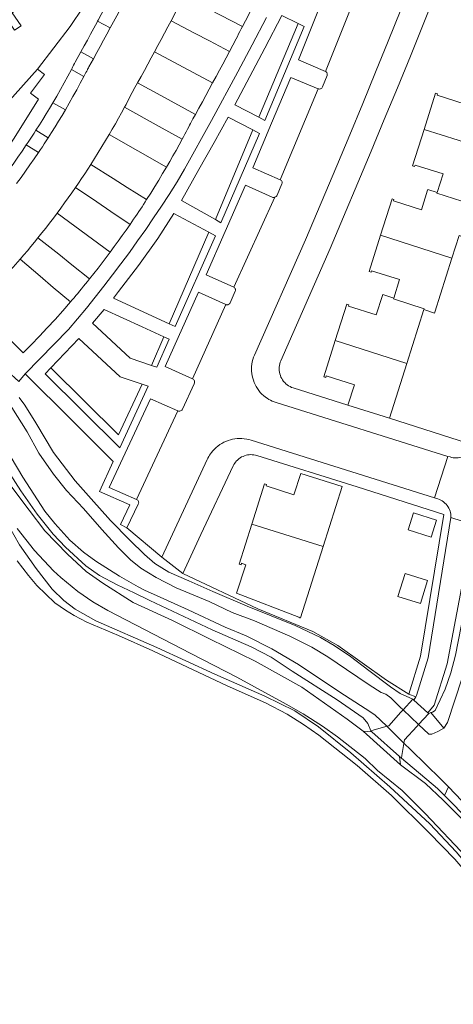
# Model space of a CAD drawing. Header units: metres. Extents: x 89888 to 94270, y 464165 to 468904.
# Tile 155 of 256: x 93547 to 93613, y 465797 to 465948. Entities that reach past the tile are written whole.
import ezdxf

# ---------------------------------------------------------------- set-up
doc = ezdxf.new("R2010")
doc.units = ezdxf.units.M
for name, color, linetype, lineweight in [('B_BEBOUWINGSGRENS_0', 251, 'CONTINUOUS', 13), ('B_TUSSENMUUR_0', 251, 'CONTINUOUS', 13), ('K_KUNSTWERKGRENS_1', 251, 'CONTINUOUS', 13), ('T_CULTUURGRENS_0', 251, 'CONTINUOUS', 13), ('T_HEK_LIJN_0', 251, 'CONTINUOUS', 13), ('V_WEGGRENS_0', 251, 'CONTINUOUS', 13), ('W_WATERGRENS_0', 251, 'CONTINUOUS', 13)]:
    doc.layers.add(name, color=color, linetype=linetype, lineweight=lineweight)

msp = doc.modelspace()

# ---------------------------------------------------------------- linework, layer by layer
at = {"layer": 'B_BEBOUWINGSGRENS_0'}
for p, q in [((93608.67, 465903.15), (93606.05, 465894.89)), ((93606.05, 465894.89), (93603.4, 465886.5)), ((93603.4, 465886.5), (93597.03, 465888.51)), ((93607.07, 465872.01), (93606.25, 465869.42)), ((93609.22, 465861.64), (93605.77, 465862.72))]:
    msp.add_line(p, q, dxfattribs=at)
for points in [[(93550.55, 465953.4), (93548.42, 465950.87), (93545.61, 465948.6), (93546.96, 465946.63), (93545.98, 465945.95), (93544.68, 465947.85)], [(93558.69, 465947.33), (93558.77, 465947.49), (93559.26, 465948.39), (93559.74, 465949.3), (93560.23, 465950.2), (93560.71, 465951.11), (93561.19, 465952.01)], [(93563.13, 465950.99), (93562.63, 465950.05), (93562.13, 465949.11), (93561.63, 465948.17), (93561.12, 465947.23), (93560.62, 465946.3)], [(93569.94, 465947.41), (93570.34, 465948.16), (93570.74, 465948.92), (93571.13, 465949.67), (93571.53, 465950.43), (93571.92, 465951.18)], [(93583.12, 465950.86), (93582.68, 465950), (93582.23, 465949.13), (93581.79, 465948.26), (93581.34, 465947.4), (93580.89, 465946.53)], [(93556.13, 465942.64), (93556.63, 465943.55), (93557.12, 465944.45), (93557.62, 465945.36), (93558.11, 465946.27), (93558.6, 465947.17), (93558.69, 465947.33)], [(93560.62, 465946.3), (93560.11, 465945.35), (93559.6, 465944.41), (93559.08, 465943.47), (93558.57, 465942.53), (93558.05, 465941.59)], [(93567.4, 465942.66), (93567.92, 465943.61), (93568.43, 465944.56), (93568.93, 465945.51), (93569.44, 465946.46), (93569.94, 465947.41)], [(93580.89, 465946.53), (93580.69, 465946.15), (93580.49, 465945.77), (93580.29, 465945.38), (93580.09, 465945), (93579.89, 465944.62), (93579.38, 465943.66), (93578.88, 465942.71)], [(93554.67, 465939.93), (93554.79, 465940.16), (93554.91, 465940.38), (93555.02, 465940.61), (93555.14, 465940.84), (93555.26, 465941.07), (93556.13, 465942.64)], [(93564.81, 465937.91), (93565.34, 465938.86), (93565.85, 465939.81), (93566.37, 465940.76), (93566.89, 465941.71), (93567.4, 465942.66)], [(93578.88, 465942.71), (93578.37, 465941.74), (93577.86, 465940.78), (93577.34, 465939.82), (93576.83, 465938.85), (93576.31, 465937.89)], [(93558.05, 465941.59), (93557.71, 465940.98), (93557.37, 465940.36), (93557.28, 465940.2), (93557.19, 465940.03), (93557.16, 465939.97), (93557.13, 465939.91), (93557.02, 465939.7), (93556.91, 465939.5), (93556.81, 465939.29), (93556.7, 465939.09), (93556.59, 465938.88)], [(93551.85, 465934.84), (93552.43, 465935.85), (93553.01, 465936.86), (93553.57, 465937.88), (93554.12, 465938.9), (93554.67, 465939.93)], [(93556.59, 465938.88), (93556.04, 465937.85), (93555.49, 465936.82), (93554.92, 465935.8), (93554.34, 465934.78), (93553.75, 465933.77)], [(93562.8, 465934.15), (93563.04, 465934.6), (93563.28, 465935.05), (93563.52, 465935.51), (93563.75, 465935.96), (93563.99, 465936.41), (93564.4, 465937.16), (93564.81, 465937.91)], [(93576.31, 465937.89), (93575.79, 465936.93), (93575.26, 465935.96), (93574.74, 465935), (93574.21, 465934.04), (93573.68, 465933.07)], [(93608.69, 465930.74), (93610.45, 465936.31), (93610.75, 465936.21), (93610.68, 465936.01), (93614.96, 465934.65), (93615.9, 465937.63), (93615.95, 465937.78), (93617.15, 465937.4)], [(93549.25, 465930.62), (93549.78, 465931.46), (93550.31, 465932.3), (93550.83, 465933.14), (93551.34, 465933.99), (93551.85, 465934.84)], [(93560.46, 465929.97), (93560.94, 465930.8), (93561.41, 465931.64), (93561.88, 465932.47), (93562.34, 465933.31), (93562.8, 465934.15)], [(93553.75, 465933.77), (93553.24, 465932.9), (93552.71, 465932.03), (93552.18, 465931.17), (93551.65, 465930.31), (93551.1, 465929.46)], [(93573.68, 465933.07), (93573.29, 465932.36), (93572.9, 465931.66), (93572.78, 465931.42), (93572.65, 465931.17), (93572.45, 465930.79), (93572.25, 465930.41), (93572.04, 465930.02), (93571.84, 465929.64), (93571.64, 465929.26)], [(93547.77, 465928.38), (93548.07, 465928.82), (93548.37, 465929.27), (93548.66, 465929.72), (93548.95, 465930.17), (93549.25, 465930.62)], [(93557.63, 465925.37), (93558.21, 465926.28), (93558.78, 465927.2), (93559.35, 465928.12), (93559.9, 465929.04), (93560.46, 465929.97)], [(93610.7, 465921.12), (93611.59, 465923.94), (93607.31, 465925.3), (93607.24, 465925.08), (93606.93, 465925.18), (93608.69, 465930.74)], [(93544.51, 465923.78), (93545.18, 465924.69), (93545.84, 465925.6), (93546.49, 465926.52), (93547.13, 465927.45), (93547.77, 465928.38)], [(93551.1, 465929.46), (93550.81, 465929.01), (93550.52, 465928.56), (93550.23, 465928.11), (93549.93, 465927.67), (93549.63, 465927.22)], [(93571.64, 465929.26), (93571.17, 465928.4), (93570.7, 465927.55), (93570.22, 465926.7), (93569.74, 465925.85), (93569.25, 465925)], [(93549.63, 465927.22), (93548.98, 465926.26), (93548.31, 465925.31), (93547.64, 465924.36), (93546.96, 465923.41), (93546.26, 465922.48)], [(93555.29, 465921.85), (93555.76, 465922.55), (93556.24, 465923.25), (93556.71, 465923.95), (93557.17, 465924.66), (93557.63, 465925.37)], [(93569.25, 465925), (93568.65, 465923.99), (93568.05, 465922.99), (93567.44, 465921.99), (93566.82, 465921), (93566.19, 465920.01)], [(93552.48, 465917.93), (93553.05, 465918.71), (93553.62, 465919.49), (93554.18, 465920.27), (93554.74, 465921.06), (93555.29, 465921.85)], [(93602.02, 465914.55), (93603.78, 465920.11), (93604.07, 465920.02), (93604.01, 465919.81), (93608.29, 465918.45), (93609.23, 465921.43), (93609.27, 465921.57), (93610.7, 465921.12)], [(93566.19, 465920.01), (93565.96, 465919.65), (93565.72, 465919.28), (93565.49, 465918.92), (93565.25, 465918.56), (93565.01, 465918.2), (93564.74, 465917.8), (93564.47, 465917.4), (93564.2, 465917), (93563.93, 465916.6), (93563.66, 465916.2)], [(93549.56, 465914.16), (93550.16, 465914.9), (93550.74, 465915.65), (93551.33, 465916.41), (93551.91, 465917.17), (93552.48, 465917.93)], [(93616.96, 465918.83), (93620.61, 465917.67), (93620.26, 465916.51), (93617.41, 465917.33), (93616.75, 465915.19), (93615.9, 465914.45), (93614.88, 465914.22), (93614.05, 465914.49), (93612.95, 465911.02)], [(93563.66, 465916.2), (93563.07, 465915.34), (93562.47, 465914.49), (93561.86, 465913.65), (93561.25, 465912.81), (93560.63, 465911.97)], [(93604.03, 465904.92), (93604.92, 465907.75), (93600.64, 465909.1), (93600.57, 465908.89), (93600.26, 465908.99), (93602.02, 465914.55)], [(93546.83, 465910.86), (93547.38, 465911.52), (93547.93, 465912.17), (93548.48, 465912.83), (93549.02, 465913.49), (93549.56, 465914.16)], [(93560.63, 465911.97), (93560.01, 465911.14), (93559.38, 465910.31), (93558.75, 465909.49), (93558.1, 465908.67), (93557.46, 465907.86)], [(93554.52, 465904.32), (93553.36, 465902.98), (93552.18, 465901.66), (93550.98, 465900.35), (93549.77, 465899.06), (93548.54, 465897.78), (93547.3, 465896.52), (93540.15, 465903.65), (93541.3, 465904.82), (93542.44, 465906), (93543.56, 465907.2), (93544.66, 465908.41), (93545.75, 465909.63), (93546.83, 465910.86)], [(93612.95, 465911.02), (93610.34, 465902.78), (93610.3, 465902.63), (93608.67, 465903.15)], [(93557.46, 465907.86), (93557.15, 465907.48), (93556.84, 465907.1), (93556.53, 465906.72), (93556.22, 465906.34), (93555.91, 465905.97), (93555.64, 465905.64), (93555.36, 465905.31), (93555.08, 465904.98), (93554.8, 465904.65), (93554.52, 465904.32)], [(93595.09, 465898.42), (93596.85, 465903.99), (93597.16, 465903.9), (93597.09, 465903.69), (93601.37, 465902.33), (93602.31, 465905.31), (93602.36, 465905.45), (93604.03, 465904.92)], [(93597.03, 465888.51), (93598.02, 465891.63), (93593.71, 465892.99), (93593.64, 465892.77), (93593.33, 465892.86), (93595.09, 465898.42)], [(93593.24, 465866.85), (93596.15, 465876.05), (93589.79, 465878.06), (93588.75, 465874.79), (93584.49, 465876.14), (93584.55, 465876.34), (93584.25, 465876.44), (93582.3, 465870.3)], [(93606.25, 465869.42), (93609.78, 465868.29), (93610.6, 465870.89), (93607.07, 465872.01)], [(93582.3, 465870.3), (93580.35, 465864.16), (93580.66, 465864.07), (93580.72, 465864.28), (93581.38, 465864.07), (93579.97, 465859.72), (93589.49, 465856.02), (93589.67, 465855.95), (93589.77, 465855.92), (93593.24, 465866.85)], [(93605.77, 465862.72), (93604.67, 465859.22), (93608.12, 465858.14), (93609.22, 465861.64)]]:
    msp.add_lwpolyline(points, dxfattribs=at)
at = {"layer": 'B_TUSSENMUUR_0'}
for p, q in [((93571.92, 465951.18), (93580.89, 465946.53)), ((93558.69, 465947.33), (93560.62, 465946.3)), ((93556.13, 465942.64), (93558.05, 465941.59)), ((93567.4, 465942.66), (93576.31, 465937.89)), ((93554.67, 465939.93), (93556.59, 465938.88)), ((93551.85, 465934.84), (93553.75, 465933.77)), ((93549.25, 465930.62), (93551.1, 465929.46)), ((93560.46, 465929.97), (93569.25, 465925)), ((93608.69, 465930.74), (93619.64, 465927.29)), ((93547.77, 465928.38), (93549.63, 465927.22)), ((93552.48, 465917.93), (93560.63, 465911.97)), ((93602.02, 465914.55), (93612.95, 465911.02)), ((93595.09, 465898.42), (93606.05, 465894.89)), ((93593.24, 465866.85), (93582.3, 465870.3))]:
    msp.add_line(p, q, dxfattribs=at)
for points in [[(93578.88, 465942.71), (93575.82, 465944.32), (93573.53, 465945.52), (93569.94, 465947.41)], [(93564.81, 465937.91), (93568.38, 465935.97), (93573.68, 465933.07)], [(93562.8, 465934.15), (93566.3, 465932.22), (93568.57, 465930.96), (93571.64, 465929.26)], [(93557.63, 465925.37), (93561.05, 465923.22), (93563.24, 465921.86), (93566.19, 465920.01)], [(93555.29, 465921.85), (93558.56, 465919.64), (93560.74, 465918.17), (93563.66, 465916.2)], [(93610.7, 465921.12), (93610.65, 465920.98), (93617, 465918.97)], [(93549.56, 465914.16), (93552.73, 465911.63), (93554.75, 465910.02), (93557.46, 465907.86)], [(93546.83, 465910.86), (93549.89, 465908.26), (93551.89, 465906.56), (93554.52, 465904.32)], [(93604.03, 465904.92), (93603.98, 465904.78), (93608.71, 465903.29), (93608.67, 465903.15)]]:
    msp.add_lwpolyline(points, dxfattribs=at)
at = {"layer": 'K_KUNSTWERKGRENS_1'}
for p, q in [((93606.94, 465843.47), (93605.47, 465841.83)), ((93607.13, 465843.29), (93606.94, 465843.47)), ((93609.27, 465841.39), (93607.13, 465843.29)), ((93607.84, 465839.58), (93609.39, 465841.28)), ((93609.39, 465841.28), (93609.27, 465841.39)), ((93607.56, 465839.28), (93607.84, 465839.58)), ((93600.7, 465838.46), (93600.52, 465838.62)), ((93600.7, 465838.46), (93604.93, 465834.66)), ((93605.22, 465834.4), (93604.93, 465834.66))]:
    msp.add_line(p, q, dxfattribs=at)
for points in [[(93605.47, 465841.83), (93605.13, 465841.46), (93603.28, 465839.4), (93602.96, 465839.31)], [(93602.96, 465839.31), (93602.84, 465839.28), (93600.88, 465838.72), (93600.52, 465838.62)], [(93605.61, 465836.72), (93605.7, 465837.24), (93607.56, 465839.28)], [(93605.22, 465834.4), (93605.3, 465834.85), (93605.6, 465836.68), (93605.61, 465836.72)]]:
    msp.add_lwpolyline(points, dxfattribs=at)
at = {"layer": 'T_CULTUURGRENS_0'}
for p, q in [((93589.4, 465946.99), (93583.37, 465932.63)), ((93590.31, 465946.54), (93584.32, 465932.13)), ((93589.4, 465946.99), (93590.31, 465946.54)), ((93584.32, 465932.13), (93583.37, 465932.63)), ((93582.45, 465930.68), (93576.72, 465916.95)), ((93583.49, 465930.14), (93577.58, 465916.46)), ((93582.45, 465930.68), (93583.49, 465930.14)), ((93577.58, 465916.46), (93576.72, 465916.95)), ((93575.7, 465915.01), (93569.65, 465900.95)), ((93575.7, 465915.01), (93576.73, 465914.46)), ((93576.73, 465914.46), (93570.55, 465900.54)), ((93570.55, 465900.54), (93569.65, 465900.95)), ((93568.81, 465898.98), (93566.95, 465894.6)), ((93569.64, 465898.6), (93567.75, 465894.33)), ((93568.81, 465898.98), (93569.64, 465898.6)), ((93567.75, 465894.33), (93566.95, 465894.6)), ((93566.44, 465891.43), (93562.07, 465881.95)), ((93565.49, 465891.74), (93566.44, 465891.43)), ((93609.39, 465841.28), (93609.74, 465841.41)), ((93609.74, 465841.41), (93611.71, 465839.02)), ((93612.43, 465830.01), (93611.83, 465828.68))]:
    msp.add_line(p, q, dxfattribs=at)
for points in [[(93506.27, 465904.29), (93506.73, 465904.4), (93507.15, 465904.37), (93507.6, 465904.23), (93510.57, 465900.44), (93511.75, 465899.35), (93521.25, 465893.05), (93526.32, 465890.35), (93529.54, 465888.11), (93531.95, 465886.2), (93534.16, 465884.26), (93536.12, 465882.32), (93538.22, 465880.15), (93540.27, 465877.52), (93543.21, 465873.23), (93546.73, 465867.13), (93549.3, 465863.49), (93551.72, 465860.34), (93553.54, 465858.57), (93555.25, 465857.27), (93558.42, 465855.45), (93567.76, 465851.36), (93576.62, 465847.31), (93584.28, 465843.92)], [(93562.07, 465881.95), (93550.65, 465893.32), (93551.52, 465894.22)], [(93565.49, 465891.74), (93561.88, 465883.94), (93551.52, 465894.22)], [(93546.69, 465889.69), (93547.55, 465888.49), (93549.21, 465885.81), (93551.96, 465881.25), (93555.24, 465876.9), (93557.68, 465874.14), (93560.64, 465870.85), (93563.62, 465867.83), (93565.88, 465865.61), (93567.43, 465864.24), (93569.62, 465862.92), (93572.66, 465861.58), (93576.36, 465859.94), (93581.59, 465857.71), (93588.93, 465854.75), (93592.8, 465852.89), (93594.9, 465851.71), (93597.42, 465850), (93600.23, 465847.87), (93603.54, 465845.35), (93605.01, 465844.35), (93606.94, 465843.47)], [(93611.9, 465845.01), (93612.77, 465847.52), (93613.5, 465850.2), (93615.25, 465859.11), (93616.88, 465868.22), (93616.52, 465870.3)], [(93584.28, 465843.92), (93588.88, 465841.69), (93592.53, 465839.23), (93597.47, 465835.22), (93603.43, 465830.01), (93609.56, 465824.35), (93613.6, 465820.09), (93629.97, 465800.73), (93638.37, 465790.26), (93648.9, 465777.68), (93658.15, 465766.75), (93667.14, 465755.28), (93673.97, 465747.02), (93683.78, 465734.56), (93694.91, 465720.76), (93705.32, 465707.35), (93714.4, 465696.02), (93725.01, 465682.19), (93750.15, 465648.26), (93755.64, 465641.6)], [(93609.74, 465841.41), (93610, 465841.49), (93610.38, 465841.74), (93611.9, 465845.01)]]:
    msp.add_lwpolyline(points, dxfattribs=at)
at = {"layer": 'T_HEK_LIJN_0'}
msp.add_lwpolyline([(93518.75, 465921.68), (93523.85, 465921.45), (93526.68, 465922.03), (93532.33, 465924.4), (93533.84, 465925.23), (93539.11, 465928.81), (93540.91, 465930.43), (93549.5, 465939.98)], dxfattribs=at)
at = {"layer": 'V_WEGGRENS_0'}
for p, q in [((93593.61, 465939.61), (93598.24, 465951.27)), ((93586.67, 465923.04), (93592.46, 465936.98)), ((93579.55, 465906.57), (93585.85, 465920.37)), ((93573.23, 465892.54), (93578.31, 465903.92)), ((93562.12, 465892.83), (93565.49, 465891.74)), ((93570.99, 465887.64), (93564.66, 465874.05)), ((93612.33, 465880.67), (93610.3, 465874.29)), ((93612.81, 465871.3), (93616.25, 465870.17)), ((93563.15, 465869.73), (93568.53, 465865.22)), ((93568.53, 465865.22), (93571.74, 465862.74)), ((93602.92, 465846.36), (93606.34, 465844.21)), ((93606.34, 465844.21), (93607.44, 465843.83)), ((93607.44, 465843.83), (93607.13, 465843.29)), ((93599.36, 465838.55), (93600.7, 465838.46)), ((93599.36, 465838.55), (93605.07, 465833.38)), ((93604.93, 465834.66), (93605.07, 465833.38))]:
    msp.add_line(p, q, dxfattribs=at)
for points in [[(93586.5, 465894), (93586.5, 465894.07), (93586.51, 465894.33), (93586.54, 465894.58), (93586.59, 465894.83), (93586.66, 465895.08), (93586.76, 465895.32), (93594.28, 465912.5), (93600.57, 465927.43), (93602.6, 465932.27), (93604.6, 465937.12), (93606.59, 465941.98), (93608.55, 465946.86), (93610.49, 465951.74), (93612.41, 465956.62), (93614.31, 465961.52), (93616.18, 465966.42), (93618.04, 465971.34), (93619.87, 465976.26), (93625, 465990.13)], [(93569.25, 465972.82), (93568.71, 465971.21), (93560.48, 465955.47), (93554.48, 465946.53), (93549.5, 465939.98)], [(93593.61, 465939.61), (93589.47, 465941.42), (93591.79, 465947.3), (93594.06, 465952.96), (93598.24, 465951.27)], [(93584.54, 465947.9), (93582.37, 465943.72), (93580.16, 465939.57), (93576.11, 465932.11), (93572.01, 465924.69), (93570.86, 465922.72), (93569.65, 465920.79), (93568.47, 465918.99), (93567.27, 465917.21), (93566.05, 465915.43), (93564.81, 465913.67), (93563.55, 465911.92), (93562.27, 465910.19), (93560.98, 465908.47), (93559.66, 465906.76), (93558.33, 465905.07), (93556.98, 465903.39), (93555.61, 465901.73), (93554.22, 465900.08), (93547.6, 465893.33)], [(93583.37, 465932.63), (93579.73, 465934.55), (93584.28, 465943.21), (93586.9, 465948.22), (93589.4, 465946.99)], [(93605.13, 465949.1), (93603.2, 465944.3), (93601.26, 465939.51), (93599.29, 465934.73), (93597.31, 465929.95), (93595.31, 465925.19), (93590.52, 465913.86), (93582.71, 465896.18)], [(93549.5, 465939.98), (93550.57, 465939.18), (93548.4, 465936.33), (93549.62, 465935.41), (93545.93, 465929.42), (93541.66, 465923.25), (93537.48, 465918.21), (93534.1, 465914.57), (93535.6, 465913.16)], [(93586.67, 465923.04), (93582.48, 465924.87), (93585.31, 465931.72), (93588.27, 465938.73), (93592.46, 465936.98)], [(93592.46, 465936.98), (93592.55, 465936.96), (93592.65, 465936.95), (93592.75, 465936.96), (93592.85, 465936.98), (93592.94, 465937.03), (93593.01, 465937.1), (93593.08, 465937.17), (93593.12, 465937.26), (93593.84, 465939.04), (93593.87, 465939.13), (93593.87, 465939.23), (93593.86, 465939.32), (93593.82, 465939.41), (93593.77, 465939.49), (93593.7, 465939.56), (93593.61, 465939.61)], [(93497.67, 465932.95), (93500, 465928.25), (93504.02, 465920.15), (93510.25, 465908.3), (93512.26, 465905.81), (93514.7, 465903.11), (93517.47, 465900.7), (93531.88, 465890.48), (93535.48, 465887.64), (93539.21, 465883.68), (93542.3, 465880.23), (93548.22, 465872.4), (93550.61, 465869.24), (93554.1, 465865.66), (93556.95, 465863), (93559.5, 465861.23), (93564.12, 465858.28), (93570.14, 465855.51), (93575.93, 465852.64), (93582.8, 465849.28), (93589.95, 465845.3), (93596.93, 465840.4), (93599.36, 465838.55)], [(93576.72, 465916.95), (93571.53, 465919.88), (93574.19, 465924.6), (93576.54, 465928.76), (93578.7, 465932.66), (93582.45, 465930.68)], [(93579.55, 465906.57), (93575.3, 465908.5), (93578.22, 465915.11), (93581.33, 465922.2), (93585.41, 465920.38), (93585.5, 465920.35), (93585.59, 465920.33), (93585.68, 465920.33), (93585.77, 465920.34), (93585.85, 465920.37)], [(93585.85, 465920.37), (93585.93, 465920.41), (93586.01, 465920.46), (93586.07, 465920.52), (93586.12, 465920.59), (93586.17, 465920.67), (93586.91, 465922.44), (93586.94, 465922.54), (93586.95, 465922.64), (93586.93, 465922.74), (93586.89, 465922.84), (93586.84, 465922.92), (93586.76, 465922.99), (93586.67, 465923.04)], [(93569.65, 465900.95), (93561.12, 465904.9), (93561.89, 465905.92), (93564.95, 465909.91), (93567.89, 465914.06), (93570.34, 465917.88), (93575.7, 465915.01)], [(93573.23, 465892.54), (93569.05, 465894.41), (93574.15, 465905.84), (93578.31, 465903.92)], [(93578.31, 465903.92), (93578.4, 465903.89), (93578.5, 465903.88), (93578.61, 465903.88), (93578.7, 465903.91), (93578.79, 465903.96), (93578.88, 465904.02), (93578.94, 465904.09), (93578.99, 465904.18), (93579.78, 465905.97), (93579.81, 465906.07), (93579.81, 465906.17), (93579.8, 465906.27), (93579.76, 465906.36), (93579.71, 465906.45), (93579.63, 465906.52), (93579.55, 465906.57)], [(93566.95, 465894.6), (93563.68, 465895.7), (93557.93, 465901.05), (93559.67, 465903.16), (93565.5, 465900.51), (93568.81, 465898.98)], [(93551.52, 465894.22), (93555.83, 465898.71), (93562.12, 465892.83)], [(93582.71, 465896.18), (93582.58, 465895.85), (93582.47, 465895.51), (93582.38, 465895.16), (93582.32, 465894.81), (93582.28, 465894.45), (93582.27, 465894.09), (93582.27, 465893.73), (93582.31, 465893.38), (93582.36, 465893.02), (93582.44, 465892.67), (93582.54, 465892.33), (93582.67, 465891.99), (93582.82, 465891.66), (93582.98, 465891.35), (93583.17, 465891.04), (93583.38, 465890.75), (93583.61, 465890.47), (93583.86, 465890.21), (93584.12, 465889.97), (93584.4, 465889.74)], [(93544.86, 465893.79), (93546.64, 465892.13), (93547.6, 465893.33)], [(93597.03, 465888.51), (93588.64, 465891.15), (93588.4, 465891.24), (93588.17, 465891.35), (93587.94, 465891.48), (93587.73, 465891.62), (93587.53, 465891.78), (93587.35, 465891.96), (93587.18, 465892.16), (93587.02, 465892.37), (93586.89, 465892.59), (93586.77, 465892.82), (93586.68, 465893.05), (93586.6, 465893.3), (93586.54, 465893.55), (93586.51, 465893.81), (93586.5, 465894)], [(93547.6, 465893.33), (93554.76, 465886.23), (93560.16, 465880.79), (93561.08, 465879.87)], [(93570.99, 465887.64), (93571.09, 465887.61), (93571.19, 465887.6), (93571.29, 465887.61), (93571.39, 465887.63), (93571.49, 465887.68), (93571.57, 465887.74), (93571.64, 465887.82), (93571.69, 465887.91), (93573.5, 465891.8), (93573.54, 465891.91), (93573.55, 465892.01), (93573.55, 465892.12), (93573.52, 465892.23), (93573.47, 465892.33), (93573.4, 465892.41), (93573.32, 465892.48), (93573.23, 465892.54)], [(93564.66, 465874.05), (93560.48, 465875.92), (93566.79, 465889.48), (93570.99, 465887.64)], [(93584.4, 465889.74), (93584.65, 465889.57), (93584.9, 465889.4), (93585.17, 465889.26), (93585.44, 465889.13), (93585.72, 465889.01), (93586.01, 465888.91), (93612.33, 465880.67)], [(93615.52, 465883.05), (93615.35, 465882.68), (93603.4, 465886.5)], [(93581.54, 465883.31), (93581.15, 465883.37), (93580.79, 465883.4), (93580.44, 465883.4), (93580.08, 465883.39), (93579.73, 465883.34), (93579.37, 465883.28), (93579.03, 465883.2), (93578.69, 465883.09), (93578.35, 465882.96), (93578.03, 465882.82), (93577.72, 465882.65), (93577.41, 465882.46), (93577.12, 465882.25), (93576.85, 465882.02), (93576.59, 465881.78), (93576.34, 465881.52), (93576.12, 465881.24)], [(93610.3, 465874.29), (93582.19, 465883.15), (93581.85, 465883.24), (93581.54, 465883.31)], [(93612.33, 465880.67), (93612.66, 465880.57), (93612.9, 465880.5), (93613.16, 465880.46), (93613.41, 465880.43), (93613.66, 465880.43), (93613.92, 465880.45), (93614.17, 465880.49), (93614.42, 465880.55), (93614.66, 465880.63), (93614.9, 465880.72), (93615.12, 465880.84), (93615.34, 465880.98), (93615.54, 465881.14), (93615.73, 465881.3), (93615.91, 465881.49), (93616.07, 465881.69), (93616.21, 465881.9), (93616.61, 465882.55)], [(93599.36, 465840.58), (93595.37, 465843.36), (93588.51, 465847.77), (93585.25, 465849.89), (93582.21, 465851.48), (93576.21, 465854.1), (93566.71, 465858.58), (93564.27, 465859.77), (93561.68, 465860.98), (93558.98, 465862.4), (93556.91, 465863.87), (93553.78, 465866.73), (93551.89, 465868.73), (93549.45, 465871.81), (93546.93, 465875.38), (93543.26, 465881.03)], [(93561.08, 465879.87), (93558.97, 465875.28), (93563.61, 465873.26), (93562.18, 465870.21), (93563.15, 465869.73)], [(93576.12, 465881.24), (93575.97, 465881.04), (93575.83, 465880.83), (93575.7, 465880.62), (93575.58, 465880.4), (93575.47, 465880.17), (93568.53, 465865.22)], [(93571.74, 465862.74), (93574.52, 465868.68), (93579.44, 465879.19), (93579.55, 465879.4), (93579.68, 465879.61), (93579.82, 465879.8), (93579.98, 465879.98), (93580.04, 465880.03)], [(93580.04, 465880.03), (93580.16, 465880.15), (93580.34, 465880.31), (93580.54, 465880.45), (93580.75, 465880.57), (93580.97, 465880.67), (93581.19, 465880.76), (93581.42, 465880.83), (93581.66, 465880.89), (93581.9, 465880.92), (93582.14, 465880.93), (93582.38, 465880.92), (93582.62, 465880.9), (93582.86, 465880.85), (93583.09, 465880.79), (93598.44, 465875.98), (93611.72, 465871.75), (93608.14, 465850.03), (93606.34, 465844.21)], [(93563.15, 465869.73), (93564.92, 465873.33), (93564.96, 465873.43), (93564.98, 465873.54), (93564.97, 465873.65), (93564.95, 465873.75), (93564.9, 465873.84), (93564.83, 465873.93), (93564.75, 465874), (93564.66, 465874.05)], [(93612.81, 465871.3), (93612.81, 465871.55), (93612.78, 465871.8), (93612.74, 465872.04), (93612.67, 465872.28), (93612.59, 465872.52), (93612.48, 465872.74), (93612.35, 465872.96), (93612.21, 465873.16), (93612.05, 465873.35), (93611.87, 465873.52), (93611.68, 465873.68), (93611.48, 465873.83), (93611.26, 465873.95), (93611.04, 465874.05), (93610.8, 465874.14), (93610.3, 465874.29)], [(93607.44, 465843.83), (93607.55, 465844.02), (93609.3, 465849.81), (93612.81, 465871.3)], [(93546.39, 465869.6), (93549, 465866.24), (93551.93, 465863.14), (93553.04, 465862.09), (93555.65, 465859.98), (93557.98, 465858.37), (93560.27, 465857.07), (93572.95, 465850.44), (93579.99, 465846.84), (93587.59, 465842.69), (93590.15, 465841.23), (93593.15, 465839.33), (93595.42, 465837.68), (93599.67, 465834.39), (93601.57, 465832.55), (93605.33, 465829.46), (93608.84, 465825.95), (93615.22, 465819.22), (93620.47, 465813.39), (93623.73, 465809.61), (93635.38, 465795.42)], [(93609.27, 465841.39), (93610.21, 465842.53), (93612.24, 465848.89), (93616.25, 465870.17)], [(93571.74, 465862.74), (93583.22, 465857.28), (93591.64, 465853.83), (93595.49, 465851.68), (93602.92, 465846.36)], [(93600.52, 465838.62), (93600.09, 465839.73), (93599.36, 465840.58)], [(93605.07, 465833.38), (93608.93, 465830.52), (93611.61, 465827.97), (93614.76, 465824.81), (93619.07, 465820.44), (93623.26, 465815.5), (93646.94, 465785.18), (93670.51, 465757.62)], [(93611.83, 465828.68), (93610.73, 465829.79), (93605.22, 465834.4)], [(93655.8, 465777.02), (93645.55, 465790.08), (93637.84, 465798.89), (93631.92, 465806.54), (93620.73, 465819.43), (93613.18, 465827.32), (93611.83, 465828.68)]]:
    msp.add_lwpolyline(points, dxfattribs=at)
at = {"layer": 'W_WATERGRENS_0'}
for p, q in [((93607.84, 465839.58), (93605.47, 465841.83)), ((93602.96, 465839.31), (93605.61, 465836.72))]:
    msp.add_line(p, q, dxfattribs=at)
for points in [[(93582.7, 465855.47), (93579.28, 465856.73), (93575.76, 465858.45), (93570.72, 465860.51), (93567.68, 465862.11), (93565.33, 465863.55), (93563.74, 465864.8), (93561.91, 465866.64), (93559.32, 465869.46), (93556.51, 465872.69), (93553.92, 465875.45), (93551.92, 465877.96), (93549.7, 465881.17), (93547.89, 465884.45), (93545.57, 465888.14)], [(93542.66, 465885.12), (93547.24, 465877.5), (93550.63, 465872.29), (93552.12, 465870.38), (93554.45, 465867.82), (93556.54, 465866.01), (93558.41, 465864.61), (93562.04, 465862.31), (93564.91, 465860.69), (93565.96, 465860.1), (93567.27, 465859.53), (93572.58, 465857.16), (93578.21, 465854.52), (93581.46, 465853.15), (93585.38, 465851.19), (93589.46, 465848.8), (93595.81, 465844.55), (93599.67, 465842.05), (93601.17, 465841.05), (93602.96, 465839.31)], [(93639.1, 465787.5), (93626.17, 465803.81), (93617.62, 465814.01), (93613.4, 465818.93), (93609.48, 465822.97), (93603.7, 465828.71), (93598.45, 465833.3), (93592.55, 465837.97), (93590.24, 465839.58), (93587.72, 465841.15), (93584.41, 465842.88), (93578.51, 465845.52), (93567.15, 465850.89), (93561.9, 465853.21), (93557.03, 465855.27), (93555.09, 465856.26), (93553.77, 465857.09), (93552.12, 465858.24), (93549.39, 465860.89), (93548.11, 465862.42), (93546.37, 465864.65)], [(93619.46, 465861.61), (93616.85, 465853.86), (93613.41, 465843.29), (93612.26, 465839.87), (93611.71, 465839.02)], [(93605.47, 465841.83), (93605.05, 465842.22), (93603.59, 465843.65), (93602.82, 465844.23), (93602.11, 465844.5), (93600.27, 465845.65), (93596.81, 465848), (93593.95, 465849.93), (93591.51, 465851.41), (93588.13, 465853.12), (93582.7, 465855.47)], [(93611.71, 465839.02), (93610.81, 465838.49), (93609.86, 465838.1), (93609.43, 465838.08), (93607.84, 465839.58)], [(93605.61, 465836.72), (93606.67, 465835.69), (93611.26, 465831.23), (93612.43, 465830.01)], [(93612.43, 465830.01), (93614.45, 465827.91), (93620.32, 465821.75), (93625.3, 465816), (93631.99, 465808.43), (93637.34, 465801.96)]]:
    msp.add_lwpolyline(points, dxfattribs=at)

doc.saveas('drawing.dxf')
